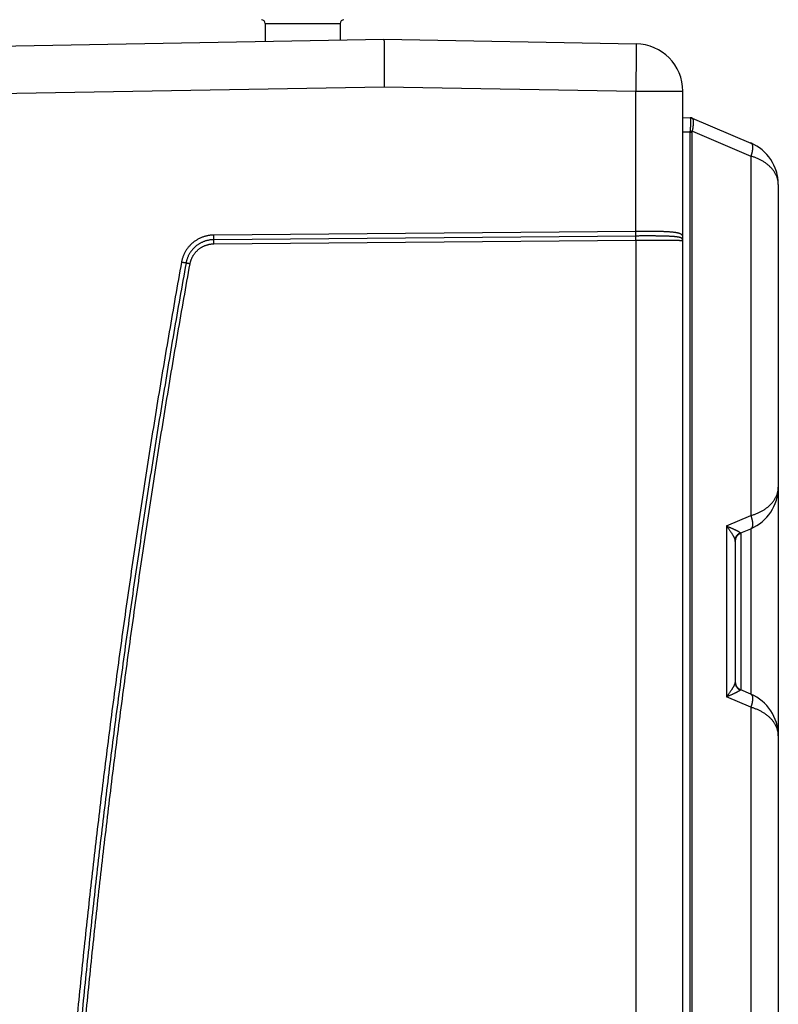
# Model space of a CAD drawing. Header units: inches. Extents: x 0 to 34, y 0 to 22.
# Tile 124 of 126: x 25.7 to 27.3, y 16.9 to 19. Entities that reach past the tile are written whole.
import ezdxf

# ---------------------------------------------------------------- set-up
doc = ezdxf.new("R2010")
doc.units = ezdxf.units.IN
doc.header["$LTSCALE"] = 1.87
doc.header["$MEASUREMENT"] = 0
doc.layers.get('0').update_dxf_attribs({"linetype": 'CONTINUOUS'})

msp = doc.modelspace()

# ---------------------------------------------------------------- linework, layer by layer
at = {"color": 7, "linetype": 'CONTINUOUS'}
for p, q in [((26.2528, 19.0007), (26.2528, 18.9629)), ((26.2528, 19.0007), (26.4103, 19.0007)), ((26.4103, 19.0007), (26.4103, 18.9656)), ((24.843, 18.9383), (26.5025, 18.9673)), ((26.5025, 18.9673), (27.0333, 18.958)), ((24.8438, 18.8383), (26.5034, 18.8672)), ((26.5034, 18.8672), (27.0324, 18.858)), ((27.0324, 18.5631), (27.0324, 18.858)), ((27.0324, 18.858), (27.1315, 18.858)), ((27.1315, 9.8267), (27.1315, 18.858)), ((27.1473, 18.8022), (27.1315, 18.8016)), ((27.149, 18.8021), (27.1483, 18.8022)), ((27.1495, 18.802), (27.149, 18.8021)), ((27.1497, 18.802), (27.1495, 18.802)), ((27.1501, 18.8019), (27.1497, 18.802)), ((27.1504, 18.8018), (27.1501, 18.8019)), ((27.1508, 18.8017), (27.1504, 18.8018)), ((27.151, 18.8016), (27.1508, 18.8017)), ((27.1516, 18.8014), (27.151, 18.8016)), ((27.1516, 18.8014), (27.2747, 18.7491)), ((27.1473, 18.7722), (27.1315, 18.7716)), ((27.1473, 10.9698), (27.1473, 18.7722)), ((27.1516, 10.9698), (27.1516, 18.7722)), ((27.1517, 18.7737), (27.2747, 18.7215)), ((27.3292, 18.6867), (27.3284, 18.6893)), ((27.3293, 18.6864), (27.3292, 18.6867)), ((27.3302, 18.6827), (27.3293, 18.6864)), ((27.3302, 18.6825), (27.3302, 18.6827)), ((27.331, 18.6785), (27.3302, 18.6825)), ((27.3313, 18.6767), (27.331, 18.6785)), ((27.3325, 18.6617), (27.3325, 9.4828)), ((27.0324, 18.5631), (26.1443, 18.5553)), ((27.0324, 18.5533), (26.1444, 18.5456)), ((26.1444, 18.5368), (27.0324, 18.5445)), ((27.0324, 18.5445), (27.0324, 11.364)), ((27.3313, 18.0097), (27.3316, 18.0116)), ((27.3316, 18.0116), (27.3321, 18.0157)), ((27.3321, 18.0157), (27.3324, 18.0199)), ((27.2233, 17.9431), (27.2747, 17.9649)), ((27.2233, 17.9431), (27.2233, 17.5834)), ((27.2536, 17.9284), (27.2747, 17.9373)), ((27.2537, 17.9284), (27.2537, 17.5981)), ((27.2747, 17.9373), (27.2747, 17.5892)), ((27.2415, 17.9117), (27.2415, 17.6148)), ((27.2415, 17.9106), (27.2416, 17.9108)), ((27.2415, 17.9105), (27.2415, 17.9106)), ((27.2415, 17.9104), (27.2415, 17.9105)), ((27.2415, 17.9103), (27.2415, 17.9104)), ((27.2416, 17.9108), (27.2416, 17.9109)), ((27.2747, 17.5892), (27.2537, 17.5981)), ((27.2747, 17.5616), (27.2233, 17.5834)), ((27.3292, 17.5268), (27.3284, 17.5293)), ((27.3293, 17.5264), (27.3292, 17.5268)), ((27.3302, 17.5228), (27.3293, 17.5264)), ((27.3302, 17.5226), (27.3302, 17.5228)), ((27.331, 17.5186), (27.3302, 17.5226)), ((27.3313, 17.5168), (27.331, 17.5186))]:
    msp.add_line(p, q, dxfattribs=at)
for points in [[(27.1483, 18.8022), (27.1477, 18.8022), (27.1474, 18.8022)], [(27.3324, 18.6666), (27.3321, 18.6708), (27.3316, 18.6749), (27.3309, 18.679), (27.3301, 18.683), (27.3291, 18.6869), (27.328, 18.6908), (27.3272, 18.6932)], [(27.3325, 18.6617), (27.3324, 18.666), (27.3324, 18.6666)], [(27.3284, 17.9972), (27.3292, 18), (27.3302, 18.0039), (27.331, 18.008), (27.3317, 18.0121), (27.3321, 18.0162), (27.3324, 18.0205), (27.3325, 18.0248)], [(27.2448, 17.921), (27.2449, 17.9211), (27.245, 17.9213), (27.2451, 17.9215), (27.2453, 17.9216), (27.2454, 17.9218), (27.2455, 17.922), (27.2457, 17.9222), (27.2458, 17.9223), (27.2459, 17.9225), (27.2461, 17.9227), (27.2462, 17.9229), (27.2464, 17.923), (27.2465, 17.9232), (27.2467, 17.9234), (27.2468, 17.9236), (27.247, 17.9237), (27.2472, 17.9239), (27.2473, 17.9241), (27.2475, 17.9243), (27.2477, 17.9244), (27.2479, 17.9246), (27.248, 17.9248), (27.2482, 17.9249), (27.2484, 17.9251), (27.2486, 17.9253), (27.2488, 17.9254), (27.249, 17.9256), (27.2492, 17.9258), (27.2494, 17.9259), (27.2496, 17.9261), (27.2498, 17.9262), (27.2501, 17.9264), (27.2503, 17.9265), (27.2505, 17.9267), (27.2507, 17.9268), (27.251, 17.927), (27.2512, 17.9271), (27.2514, 17.9273), (27.2517, 17.9274), (27.252, 17.9276), (27.2522, 17.9277), (27.2525, 17.9278), (27.2528, 17.928), (27.253, 17.9281), (27.2533, 17.9282), (27.2536, 17.9284)], [(27.2416, 17.9115), (27.2416, 17.9116), (27.2416, 17.9117), (27.2416, 17.9118), (27.2416, 17.9119), (27.2416, 17.912), (27.2416, 17.9121), (27.2417, 17.9122), (27.2417, 17.9123), (27.2417, 17.9124), (27.2417, 17.9125), (27.2417, 17.9126), (27.2417, 17.9127), (27.2417, 17.9128), (27.2418, 17.9129), (27.2418, 17.913), (27.2418, 17.9132), (27.2418, 17.9133), (27.2418, 17.9134), (27.2418, 17.9135), (27.2419, 17.9136), (27.2419, 17.9137), (27.2419, 17.9139), (27.2419, 17.914), (27.242, 17.9141), (27.242, 17.9142), (27.242, 17.9144), (27.242, 17.9145), (27.2421, 17.9146), (27.2421, 17.9147), (27.2421, 17.9149), (27.2422, 17.915), (27.2422, 17.9151), (27.2422, 17.9152), (27.2423, 17.9154), (27.2423, 17.9155), (27.2423, 17.9156), (27.2424, 17.9158), (27.2424, 17.9159), (27.2425, 17.916), (27.2425, 17.9161), (27.2425, 17.9163), (27.2426, 17.9164), (27.2426, 17.9165), (27.2427, 17.9167), (27.2427, 17.9168), (27.2428, 17.9169), (27.2428, 17.9171), (27.2429, 17.9172), (27.2429, 17.9173), (27.243, 17.9175), (27.243, 17.9176), (27.2431, 17.9177), (27.2431, 17.9179), (27.2432, 17.918), (27.2433, 17.9181), (27.2433, 17.9183), (27.2434, 17.9184), (27.2435, 17.9186), (27.2435, 17.9187), (27.2436, 17.9188), (27.2437, 17.919), (27.2437, 17.9191), (27.2438, 17.9192), (27.2439, 17.9194), (27.2439, 17.9195), (27.244, 17.9197), (27.2441, 17.9198), (27.2442, 17.9199), (27.2443, 17.9201), (27.2443, 17.9202), (27.2444, 17.9204), (27.2445, 17.9205), (27.2446, 17.9207), (27.2447, 17.9208), (27.2448, 17.921)], [(27.2416, 17.9109), (27.2416, 17.9111), (27.2416, 17.9112), (27.2416, 17.9113), (27.2416, 17.9114), (27.2416, 17.9115)], [(27.3324, 17.5066), (27.3321, 17.5108), (27.3316, 17.5149), (27.3309, 17.519), (27.3301, 17.523), (27.3291, 17.527), (27.328, 17.5308), (27.3272, 17.5332)], [(27.3325, 17.5018), (27.3324, 17.506), (27.3324, 17.5066)]]:
    msp.add_lwpolyline(points, dxfattribs=at)
for centre, radius, start, end in [((26.2449, 19.0007), 0.00787, 0, 90), ((26.4182, 19.0007), 0.00787, 90, 180), ((27.0315, 18.858), 0.1, 0, 89), ((27.1477, 18.7922), 0.01, 67, 92), ((27.2375, 18.6617), 0.095, 0, 67.0048), ((27.2375, 18.0248), 0.095, 292.9761, 360), ((27.2615, 17.91), 0.02, 113, 179.6496), ((27.2615, 17.6165), 0.02, 180, 247), ((27.2375, 17.5017), 0.095, 0, 67.0048)]:
    msp.add_arc(centre, radius, start, end, dxfattribs=at)
for points, knots in [([(26.5025, 18.9673), (26.5026, 18.9672), (26.5026, 18.9671), (26.5026, 18.9669), (26.5026, 18.9665), (26.5027, 18.966), (26.5027, 18.9653), (26.5027, 18.9644), (26.5028, 18.9635), (26.5028, 18.9623), (26.5028, 18.961), (26.5029, 18.9596), (26.5029, 18.958), (26.5029, 18.9563), (26.503, 18.9545), (26.503, 18.9525), (26.503, 18.9504), (26.5031, 18.9481), (26.5031, 18.9457), (26.5031, 18.9433), (26.5031, 18.9406), (26.5032, 18.9379), (26.5032, 18.9351), (26.5032, 18.9322), (26.5032, 18.9291), (26.5032, 18.926), (26.5033, 18.9228), (26.5033, 18.9195), (26.5033, 18.9161), (26.5033, 18.9126), (26.5033, 18.9091), (26.5033, 18.9055), (26.5034, 18.9018), (26.5034, 18.8981), (26.5034, 18.8944), (26.5034, 18.8906), (26.5034, 18.8867), (26.5034, 18.8829), (26.5034, 18.879), (26.5034, 18.8751), (26.5034, 18.8712), (26.5034, 18.8685), (26.5034, 18.8672)], [0, 0, 0, 0, 0.00084, 0.003169, 0.007025, 0.012411, 0.019318, 0.027735, 0.037648, 0.049048, 0.061912, 0.076223, 0.091959, 0.109093, 0.127605, 0.147457, 0.16863, 0.191079, 0.214781, 0.23969, 0.265775, 0.292991, 0.321298, 0.350654, 0.381008, 0.412323, 0.444533, 0.477604, 0.511478, 0.546101, 0.581424, 0.617393, 0.653951, 0.691044, 0.728613, 0.7666, 0.804948, 0.843596, 0.882485, 0.921556, 0.960748, 1, 1, 1, 1]), ([(27.0333, 18.958), (27.0333, 18.958), (27.0333, 18.9578), (27.0334, 18.9576), (27.0334, 18.9572), (27.0334, 18.9567), (27.0334, 18.956), (27.0334, 18.9552), (27.0335, 18.9542), (27.0335, 18.953), (27.0335, 18.9518), (27.0335, 18.9503), (27.0335, 18.9488), (27.0335, 18.947), (27.0335, 18.9452), (27.0335, 18.9432), (27.0335, 18.9411), (27.0335, 18.9388), (27.0334, 18.9365), (27.0334, 18.934), (27.0334, 18.9314), (27.0334, 18.9287), (27.0334, 18.9258), (27.0333, 18.9229), (27.0333, 18.9199), (27.0333, 18.9167), (27.0332, 18.9135), (27.0332, 18.9102), (27.0332, 18.9068), (27.0331, 18.9034), (27.0331, 18.8998), (27.033, 18.8962), (27.033, 18.8926), (27.0329, 18.8889), (27.0329, 18.8851), (27.0328, 18.8813), (27.0327, 18.8775), (27.0327, 18.8736), (27.0326, 18.8697), (27.0325, 18.8658), (27.0325, 18.8619), (27.0324, 18.8593), (27.0324, 18.858)], [0, 0, 0, 0, 0.000843, 0.003178, 0.007039, 0.012427, 0.019336, 0.027756, 0.037673, 0.049072, 0.061938, 0.07625, 0.091985, 0.10912, 0.127629, 0.147482, 0.16865, 0.191099, 0.214796, 0.239703, 0.265782, 0.292993, 0.321295, 0.350643, 0.380992, 0.412295, 0.444505, 0.477572, 0.511444, 0.546069, 0.581394, 0.617365, 0.653926, 0.691021, 0.728592, 0.766582, 0.804932, 0.843583, 0.882476, 0.921549, 0.960744, 1, 1, 1, 1]), ([(27.1474, 18.8021), (27.1474, 18.8021), (27.1474, 18.8021), (27.1473, 18.8021), (27.1473, 18.8022), (27.1473, 18.8022)], [0, 0, 0, 0, 0.595687, 0.927609, 1, 1, 1, 1]), ([(27.1474, 18.8021), (27.1476, 18.8021), (27.148, 18.8021), (27.1487, 18.8021), (27.1493, 18.802), (27.1499, 18.8019), (27.1505, 18.8018), (27.1511, 18.8016), (27.1515, 18.8014), (27.1517, 18.8013)], [0, 0, 0, 0, 0.143079, 0.286057, 0.42895, 0.571774, 0.714544, 0.85728, 1, 1, 1, 1]), ([(27.1474, 18.7745), (27.1475, 18.775), (27.1476, 18.7761), (27.1477, 18.7776), (27.1479, 18.7792), (27.148, 18.7807), (27.1481, 18.7822), (27.1482, 18.7837), (27.1483, 18.7851), (27.1483, 18.7865), (27.1484, 18.7879), (27.1485, 18.7892), (27.1485, 18.7905), (27.1485, 18.7917), (27.1485, 18.7929), (27.1485, 18.794), (27.1485, 18.795), (27.1485, 18.796), (27.1485, 18.7969), (27.1484, 18.7978), (27.1483, 18.7986), (27.1483, 18.7993), (27.1482, 18.7999), (27.1481, 18.8005), (27.148, 18.8009), (27.1479, 18.8014), (27.1477, 18.8017), (27.1476, 18.8019), (27.1475, 18.802), (27.1474, 18.8021)], [0, 0, 0, 0, 0.057127, 0.113737, 0.16968, 0.224809, 0.278979, 0.332048, 0.383887, 0.434369, 0.48337, 0.530771, 0.576456, 0.62031, 0.662222, 0.702087, 0.739806, 0.775285, 0.808435, 0.839174, 0.867429, 0.893133, 0.916233, 0.936686, 0.954472, 0.969593, 0.9821, 0.992129, 1, 1, 1, 1]), ([(27.1517, 18.7737), (27.1518, 18.7742), (27.152, 18.7753), (27.1524, 18.7768), (27.1527, 18.7783), (27.1529, 18.7798), (27.1532, 18.7813), (27.1534, 18.7828), (27.1536, 18.7842), (27.1537, 18.7856), (27.1539, 18.7869), (27.154, 18.7882), (27.1541, 18.7895), (27.1541, 18.7907), (27.1542, 18.7919), (27.1542, 18.793), (27.1541, 18.794), (27.1541, 18.795), (27.154, 18.7959), (27.1539, 18.7968), (27.1538, 18.7976), (27.1536, 18.7983), (27.1534, 18.799), (27.1532, 18.7996), (27.1529, 18.8001), (27.1527, 18.8005), (27.1524, 18.8009), (27.1521, 18.8011), (27.1518, 18.8013), (27.1517, 18.8013)], [0, 0, 0, 0, 0.055647, 0.11074, 0.16514, 0.218713, 0.271323, 0.322845, 0.373159, 0.422152, 0.469715, 0.515743, 0.560137, 0.602797, 0.643631, 0.682553, 0.719487, 0.754362, 0.78712, 0.817713, 0.846108, 0.872289, 0.896267, 0.91808, 0.937811, 0.955597, 0.971655, 0.986308, 1, 1, 1, 1]), ([(27.1473, 18.7722), (27.1473, 18.7724), (27.1473, 18.7729), (27.1474, 18.7737), (27.1474, 18.7742), (27.1474, 18.7745)], [0, 0, 0, 0, 0.32975, 0.663136, 1, 1, 1, 1]), ([(27.1474, 18.7745), (27.1476, 18.7744), (27.148, 18.7744), (27.1487, 18.7743), (27.1493, 18.7742), (27.1499, 18.7741), (27.1505, 18.7739), (27.1511, 18.7738), (27.1515, 18.7738), (27.1517, 18.7737)], [0, 0, 0, 0, 0.146192, 0.292242, 0.437562, 0.581572, 0.723693, 0.863355, 1, 1, 1, 1]), ([(27.1473, 18.7722), (27.1475, 18.7722), (27.1479, 18.7722), (27.1486, 18.7722), (27.1492, 18.7722), (27.1498, 18.7722), (27.1504, 18.7722), (27.151, 18.7722), (27.1514, 18.7722), (27.1516, 18.7722)], [0, 0, 0, 0, 0.146442, 0.292625, 0.437984, 0.581955, 0.72398, 0.863508, 1, 1, 1, 1]), ([(27.1516, 18.7722), (27.1516, 18.7724), (27.1516, 18.7727), (27.1516, 18.7732), (27.1517, 18.7735), (27.1517, 18.7737)], [0, 0, 0, 0, 0.330531, 0.663701, 1, 1, 1, 1]), ([(27.2747, 18.7491), (27.2748, 18.7491), (27.2752, 18.7489), (27.2757, 18.7485), (27.2761, 18.7481), (27.2765, 18.7476), (27.2769, 18.7471), (27.2772, 18.7464), (27.2775, 18.7457), (27.2778, 18.745), (27.278, 18.7441), (27.2781, 18.7433), (27.2782, 18.7423), (27.2783, 18.7413), (27.2784, 18.7402), (27.2784, 18.7391), (27.2783, 18.7379), (27.2782, 18.7367), (27.2781, 18.7355), (27.2779, 18.7342), (27.2777, 18.7329), (27.2775, 18.7315), (27.2772, 18.7301), (27.2768, 18.7287), (27.2765, 18.7273), (27.2761, 18.7259), (27.2756, 18.7244), (27.2751, 18.723), (27.2748, 18.722), (27.2747, 18.7215)], [0, 0, 0, 0, 0.019576, 0.039565, 0.060229, 0.08186, 0.104702, 0.128951, 0.154756, 0.182224, 0.211427, 0.242406, 0.275177, 0.309735, 0.346056, 0.384102, 0.423822, 0.465146, 0.507996, 0.552291, 0.597962, 0.644938, 0.693139, 0.742443, 0.792696, 0.843733, 0.895388, 0.947493, 1, 1, 1, 1]), ([(27.3323, 18.6666), (27.3322, 18.6668), (27.3321, 18.668), (27.3318, 18.6702), (27.3311, 18.673), (27.3303, 18.6757), (27.3294, 18.6785), (27.3282, 18.6811), (27.3269, 18.6838), (27.3255, 18.6863), (27.3239, 18.6888), (27.3221, 18.6913), (27.3203, 18.6937), (27.3183, 18.696), (27.3161, 18.6982), (27.3139, 18.7004), (27.3115, 18.7025), (27.3091, 18.7045), (27.3066, 18.7064), (27.304, 18.7082), (27.3013, 18.7099), (27.2985, 18.7115), (27.2957, 18.7131), (27.2929, 18.7145), (27.2899, 18.7159), (27.287, 18.7172), (27.2839, 18.7184), (27.2809, 18.7195), (27.2778, 18.7206), (27.2757, 18.7212), (27.2746, 18.7215)], [0, 0, 0, 0, 0.009549, 0.043391, 0.077299, 0.11133, 0.145535, 0.179959, 0.214635, 0.249608, 0.284909, 0.320564, 0.356584, 0.392947, 0.429619, 0.466558, 0.503721, 0.541069, 0.57855, 0.616125, 0.65381, 0.691637, 0.72964, 0.767837, 0.806208, 0.844735, 0.883399, 0.922159, 0.960964, 1, 1, 1, 1]), ([(27.2747, 18.7215), (27.2747, 18.6375), (27.2747, 18.4693), (27.2747, 18.2171), (27.2747, 18.049), (27.2747, 17.9649)], [0, 0, 0, 0, 0.333335, 0.666673, 1, 1, 1, 1]), ([(27.3325, 18.6617), (27.3325, 18.6626), (27.3325, 18.6643), (27.3323, 18.6659), (27.3323, 18.6666)], [0, 0, 0, 0, 0.580812, 1, 1, 1, 1]), ([(26.1443, 18.5553), (26.1434, 18.5553), (26.1414, 18.5552), (26.1385, 18.555), (26.1356, 18.5547), (26.1328, 18.5543), (26.1299, 18.5537), (26.1271, 18.553), (26.1242, 18.5522), (26.1215, 18.5513), (26.1188, 18.5502), (26.1161, 18.5491), (26.1134, 18.5478), (26.1109, 18.5464), (26.1084, 18.5449), (26.1059, 18.5433), (26.1035, 18.5417), (26.1012, 18.5399), (26.099, 18.538), (26.0968, 18.536), (26.0948, 18.5339), (26.0928, 18.5318), (26.0909, 18.5296), (26.0891, 18.5273), (26.0874, 18.5249), (26.0859, 18.5224), (26.0844, 18.5199), (26.083, 18.5174), (26.0817, 18.5147), (26.0806, 18.5121), (26.0795, 18.5093), (26.0786, 18.5066), (26.0778, 18.5038), (26.0771, 18.5009), (26.0767, 18.499), (26.0765, 18.4981)], [0, 0, 0, 0, 0.030209, 0.060463, 0.090754, 0.121069, 0.151399, 0.181732, 0.212057, 0.24237, 0.272675, 0.302975, 0.333274, 0.36358, 0.3939, 0.424236, 0.45458, 0.48492, 0.515241, 0.545542, 0.57584, 0.606148, 0.63646, 0.66677, 0.69707, 0.727358, 0.757644, 0.787941, 0.818262, 0.848608, 0.87896, 0.909296, 0.939596, 0.969837, 1, 1, 1, 1]), ([(26.1444, 18.5456), (26.1444, 18.5456), (26.1444, 18.5458), (26.1444, 18.546), (26.1444, 18.5462), (26.1444, 18.5465), (26.1444, 18.5469), (26.1444, 18.5472), (26.1444, 18.5477), (26.1444, 18.5481), (26.1444, 18.5486), (26.1444, 18.5491), (26.1444, 18.5496), (26.1444, 18.5502), (26.1444, 18.5508), (26.1444, 18.5514), (26.1444, 18.552), (26.1444, 18.5527), (26.1444, 18.5533), (26.1444, 18.554), (26.1443, 18.5546), (26.1443, 18.5551), (26.1443, 18.5553)], [0, 0, 0, 0, 0.017628, 0.039704, 0.066128, 0.096782, 0.131527, 0.170205, 0.212641, 0.258644, 0.308005, 0.3605, 0.415892, 0.47393, 0.534351, 0.596882, 0.661239, 0.727131, 0.794259, 0.862319, 0.931003, 1, 1, 1, 1]), ([(27.1315, 18.5506), (27.1315, 18.5508), (27.1315, 18.5514), (27.1314, 18.5522), (27.1313, 18.5531), (27.131, 18.5539), (27.1306, 18.5547), (27.13, 18.5555), (27.1293, 18.5562), (27.1285, 18.5568), (27.1275, 18.5574), (27.1264, 18.558), (27.1251, 18.5585), (27.1237, 18.5589), (27.1222, 18.5594), (27.1205, 18.5598), (27.1186, 18.5601), (27.1167, 18.5605), (27.1146, 18.5608), (27.1124, 18.561), (27.1101, 18.5613), (27.1076, 18.5615), (27.105, 18.5618), (27.1024, 18.5619), (27.0996, 18.5621), (27.0967, 18.5623), (27.0937, 18.5624), (27.0906, 18.5625), (27.0874, 18.5627), (27.0841, 18.5627), (27.0808, 18.5628), (27.0774, 18.5629), (27.0739, 18.563), (27.0703, 18.563), (27.0667, 18.5631), (27.063, 18.5631), (27.0593, 18.5631), (27.0556, 18.5631), (27.0518, 18.5631), (27.0479, 18.5631), (27.0441, 18.5631), (27.0402, 18.5631), (27.0363, 18.5631), (27.0337, 18.5631), (27.0324, 18.5631)], [0, 0, 0, 0, 0.007715, 0.015763, 0.024061, 0.0325, 0.04109, 0.049996, 0.05941, 0.06954, 0.080547, 0.092557, 0.105658, 0.119909, 0.135343, 0.151977, 0.169818, 0.188863, 0.2091, 0.230511, 0.253074, 0.276762, 0.301548, 0.327396, 0.354273, 0.382141, 0.41096, 0.440686, 0.471278, 0.502688, 0.53487, 0.567776, 0.601355, 0.635557, 0.670331, 0.705622, 0.741378, 0.777542, 0.814061, 0.850878, 0.887937, 0.925182, 0.962556, 1, 1, 1, 1]), ([(27.0324, 18.5533), (27.0324, 18.5534), (27.0324, 18.5535), (27.0324, 18.5537), (27.0324, 18.554), (27.0324, 18.5543), (27.0324, 18.5546), (27.0324, 18.555), (27.0324, 18.5554), (27.0324, 18.5558), (27.0324, 18.5563), (27.0324, 18.5568), (27.0324, 18.5574), (27.0324, 18.5579), (27.0324, 18.5585), (27.0324, 18.5591), (27.0324, 18.5598), (27.0324, 18.5604), (27.0324, 18.5611), (27.0324, 18.5617), (27.0324, 18.5624), (27.0324, 18.5628), (27.0324, 18.5631)], [0, 0, 0, 0, 0.017633, 0.039714, 0.066141, 0.096797, 0.131543, 0.170222, 0.212659, 0.258662, 0.308023, 0.360518, 0.415909, 0.473947, 0.534366, 0.596896, 0.661251, 0.72714, 0.794266, 0.862324, 0.931006, 1, 1, 1, 1]), ([(27.1308, 18.5471), (27.1307, 18.5473), (27.1305, 18.5476), (27.13, 18.5482), (27.1293, 18.5487), (27.1285, 18.5492), (27.1276, 18.5496), (27.1265, 18.55), (27.1252, 18.5503), (27.1239, 18.5507), (27.1223, 18.5509), (27.1206, 18.5512), (27.1188, 18.5515), (27.1169, 18.5517), (27.1148, 18.5519), (27.1126, 18.5521), (27.1103, 18.5523), (27.1078, 18.5524), (27.1052, 18.5526), (27.1026, 18.5527), (27.0998, 18.5528), (27.0969, 18.5529), (27.0939, 18.553), (27.0908, 18.5531), (27.0876, 18.5532), (27.0843, 18.5532), (27.0809, 18.5533), (27.0775, 18.5533), (27.074, 18.5534), (27.0704, 18.5534), (27.0668, 18.5534), (27.0631, 18.5534), (27.0594, 18.5534), (27.0556, 18.5534), (27.0518, 18.5534), (27.048, 18.5534), (27.0441, 18.5534), (27.0402, 18.5534), (27.0363, 18.5533), (27.0337, 18.5533), (27.0324, 18.5533)], [0, 0, 0, 0, 0.006481, 0.013714, 0.021881, 0.031079, 0.041455, 0.053093, 0.066051, 0.080357, 0.096015, 0.113019, 0.131364, 0.151034, 0.172003, 0.194239, 0.217715, 0.242405, 0.268268, 0.295262, 0.323348, 0.352486, 0.382633, 0.413749, 0.445788, 0.478697, 0.51242, 0.5469, 0.582085, 0.617923, 0.654361, 0.691345, 0.728819, 0.766728, 0.805013, 0.843616, 0.882476, 0.921534, 0.960729, 1, 1, 1, 1]), ([(27.0324, 18.5445), (27.0324, 18.5448), (27.0324, 18.5452), (27.0324, 18.5458), (27.0324, 18.5464), (27.0324, 18.5471), (27.0324, 18.5477), (27.0324, 18.5482), (27.0324, 18.5488), (27.0324, 18.5494), (27.0324, 18.5499), (27.0324, 18.5504), (27.0324, 18.5509), (27.0324, 18.5513), (27.0324, 18.5517), (27.0324, 18.5521), (27.0324, 18.5524), (27.0324, 18.5527), (27.0324, 18.5529), (27.0324, 18.5531), (27.0324, 18.5533), (27.0324, 18.5533)], [0, 0, 0, 0, 0.072622, 0.144879, 0.216409, 0.286853, 0.355856, 0.423073, 0.488167, 0.550811, 0.61069, 0.667504, 0.720968, 0.770813, 0.81679, 0.858668, 0.896237, 0.929309, 0.957717, 0.98132, 1, 1, 1, 1]), ([(27.1308, 18.5471), (27.1309, 18.5472), (27.131, 18.5476), (27.1312, 18.5482), (27.1314, 18.5488), (27.1315, 18.5494), (27.1315, 18.55), (27.1315, 18.5504), (27.1315, 18.5506)], [0, 0, 0, 0, 0.168145, 0.335617, 0.502535, 0.669028, 0.835235, 1, 1, 1, 1]), ([(27.1315, 18.5436), (27.1315, 18.5438), (27.1315, 18.5441), (27.1315, 18.5445), (27.1314, 18.545), (27.1313, 18.5454), (27.1312, 18.5458), (27.1311, 18.5462), (27.1309, 18.5467), (27.1308, 18.5469), (27.1308, 18.5471)], [0, 0, 0, 0, 0.130316, 0.25903, 0.384333, 0.507371, 0.629295, 0.751259, 0.87443, 1, 1, 1, 1]), ([(26.1444, 18.5456), (26.1435, 18.5456), (26.1417, 18.5455), (26.139, 18.5453), (26.1364, 18.545), (26.1338, 18.5445), (26.1311, 18.544), (26.1286, 18.5433), (26.126, 18.5425), (26.1235, 18.5416), (26.121, 18.5406), (26.1186, 18.5395), (26.1162, 18.5383), (26.1139, 18.5369), (26.1117, 18.5355), (26.1095, 18.534), (26.1074, 18.5324), (26.1053, 18.5306), (26.1034, 18.5288), (26.1015, 18.5269), (26.0997, 18.5249), (26.098, 18.5229), (26.0964, 18.5207), (26.0949, 18.5185), (26.0934, 18.5163), (26.0921, 18.5139), (26.0909, 18.5116), (26.0898, 18.5091), (26.0889, 18.5066), (26.088, 18.5041), (26.0872, 18.5016), (26.0866, 18.499), (26.0862, 18.4972), (26.0861, 18.4964)], [0, 0, 0, 0, 0.032246, 0.064478, 0.096701, 0.128918, 0.161134, 0.193353, 0.225578, 0.257809, 0.290048, 0.322294, 0.354547, 0.386807, 0.419072, 0.451342, 0.483616, 0.515894, 0.548174, 0.580456, 0.612738, 0.64502, 0.677303, 0.709585, 0.741867, 0.774147, 0.806426, 0.838702, 0.870974, 0.90324, 0.935501, 0.967754, 1, 1, 1, 1]), ([(26.0946, 18.4948), (26.0948, 18.4956), (26.0951, 18.4971), (26.0957, 18.4994), (26.0963, 18.5016), (26.0971, 18.5039), (26.098, 18.506), (26.099, 18.5082), (26.1001, 18.5103), (26.1012, 18.5123), (26.1025, 18.5143), (26.1039, 18.5162), (26.1053, 18.5181), (26.1069, 18.5199), (26.1085, 18.5216), (26.1102, 18.5232), (26.1119, 18.5248), (26.1138, 18.5263), (26.1157, 18.5277), (26.1176, 18.529), (26.1197, 18.5302), (26.1217, 18.5313), (26.1239, 18.5323), (26.126, 18.5332), (26.1282, 18.534), (26.1305, 18.5348), (26.1328, 18.5354), (26.1351, 18.5359), (26.1374, 18.5363), (26.1397, 18.5366), (26.142, 18.5367), (26.1436, 18.5368), (26.1444, 18.5368)], [0, 0, 0, 0, 0.033168, 0.06641, 0.099709, 0.133048, 0.166409, 0.199774, 0.233125, 0.266457, 0.299783, 0.333118, 0.366476, 0.399862, 0.433261, 0.466663, 0.500062, 0.533454, 0.566844, 0.600237, 0.633636, 0.667042, 0.700436, 0.733805, 0.767171, 0.800558, 0.833948, 0.867313, 0.900628, 0.933864, 0.966997, 1, 1, 1, 1]), ([(26.1444, 18.5368), (26.1444, 18.537), (26.1444, 18.5374), (26.1444, 18.5381), (26.1444, 18.5387), (26.1444, 18.5393), (26.1444, 18.5399), (26.1444, 18.5405), (26.1443, 18.5411), (26.1443, 18.5416), (26.1443, 18.5421), (26.1443, 18.5426), (26.1443, 18.5431), (26.1443, 18.5435), (26.1443, 18.5439), (26.1443, 18.5443), (26.1443, 18.5446), (26.1444, 18.5449), (26.1444, 18.5452), (26.1444, 18.5454), (26.1444, 18.5455), (26.1444, 18.5456)], [0, 0, 0, 0, 0.072622, 0.14488, 0.21641, 0.286853, 0.355857, 0.423074, 0.488168, 0.550811, 0.61069, 0.667504, 0.720968, 0.770814, 0.816791, 0.858669, 0.896237, 0.929309, 0.957717, 0.98132, 1, 1, 1, 1]), ([(27.0324, 18.5445), (27.0337, 18.5446), (27.0363, 18.5446), (27.0402, 18.5446), (27.0441, 18.5446), (27.048, 18.5447), (27.0518, 18.5447), (27.0556, 18.5447), (27.0594, 18.5447), (27.0631, 18.5447), (27.0668, 18.5448), (27.0704, 18.5448), (27.074, 18.5448), (27.0775, 18.5448), (27.0809, 18.5448), (27.0843, 18.5448), (27.0875, 18.5448), (27.0907, 18.5447), (27.0938, 18.5447), (27.0968, 18.5447), (27.0997, 18.5447), (27.1025, 18.5447), (27.1052, 18.5446), (27.1078, 18.5446), (27.1103, 18.5446), (27.1126, 18.5445), (27.1148, 18.5445), (27.1169, 18.5445), (27.1189, 18.5444), (27.1207, 18.5444), (27.1224, 18.5443), (27.124, 18.5443), (27.1254, 18.5442), (27.1266, 18.5441), (27.1278, 18.5441), (27.1288, 18.544), (27.1296, 18.544), (27.1303, 18.5439), (27.1308, 18.5438), (27.1312, 18.5438), (27.1314, 18.5437), (27.1315, 18.5437)], [0, 0, 0, 0, 0.039408, 0.078741, 0.11794, 0.156946, 0.195698, 0.234138, 0.272206, 0.309846, 0.347, 0.38361, 0.419621, 0.454976, 0.489619, 0.523495, 0.556551, 0.588737, 0.620007, 0.650317, 0.679622, 0.70788, 0.735052, 0.761098, 0.785979, 0.809656, 0.83209, 0.853244, 0.873086, 0.891586, 0.908713, 0.924443, 0.93875, 0.95161, 0.963005, 0.972921, 0.981349, 0.988276, 0.99369, 0.997589, 1, 1, 1, 1]), ([(26.0765, 18.4981), (26.0678, 18.4494), (26.0507, 18.3519), (26.0261, 18.2055), (26.0026, 18.059), (25.9802, 17.9122), (25.9589, 17.7654), (25.9386, 17.6183), (25.9195, 17.4711), (25.9014, 17.3238), (25.8844, 17.1763), (25.8685, 17.0287), (25.8537, 16.881), (25.84, 16.7332), (25.8274, 16.5853), (25.8159, 16.4373), (25.8055, 16.2892), (25.7962, 16.1411), (25.7879, 15.9929), (25.7808, 15.8446), (25.7748, 15.6963), (25.7698, 15.5479), (25.766, 15.3995), (25.7633, 15.2511), (25.7616, 15.1027), (25.7611, 14.9543), (25.7616, 14.8058), (25.7633, 14.6574), (25.766, 14.509), (25.7698, 14.3606), (25.7748, 14.2122), (25.7808, 14.0639), (25.7879, 13.9156), (25.7962, 13.7674), (25.8055, 13.6193), (25.8159, 13.4712), (25.8274, 13.3232), (25.84, 13.1753), (25.8537, 13.0275), (25.8685, 12.8798), (25.8844, 12.7322), (25.9014, 12.5847), (25.9195, 12.4374), (25.9386, 12.2902), (25.9589, 12.1431), (25.9802, 11.9963), (26.0026, 11.8495), (26.0261, 11.703), (26.0507, 11.5566), (26.0678, 11.4591), (26.0765, 11.4104)], [0, 0, 0, 0, 0.020831, 0.041663, 0.062495, 0.083328, 0.104161, 0.124995, 0.145828, 0.166661, 0.187494, 0.208327, 0.229161, 0.249995, 0.270828, 0.291662, 0.312495, 0.333329, 0.354162, 0.374996, 0.39583, 0.416664, 0.437498, 0.458332, 0.479166, 0.5, 0.520835, 0.541669, 0.562503, 0.583337, 0.604171, 0.625005, 0.645838, 0.666672, 0.687505, 0.708339, 0.729172, 0.750006, 0.77084, 0.791673, 0.812506, 0.833339, 0.854172, 0.875006, 0.895839, 0.916672, 0.937505, 0.958338, 0.979169, 1, 1, 1, 1]), ([(26.0861, 18.4964), (26.0773, 18.4477), (26.0602, 18.3503), (26.0357, 18.2039), (26.0122, 18.0574), (25.9898, 17.9108), (25.9684, 17.7639), (25.9482, 17.617), (25.9291, 17.4698), (25.911, 17.3226), (25.894, 17.1752), (25.8782, 17.0277), (25.8634, 16.8801), (25.8497, 16.7323), (25.8371, 16.5845), (25.8256, 16.4366), (25.8152, 16.2886), (25.8058, 16.1405), (25.7976, 15.9924), (25.7905, 15.8442), (25.7845, 15.6959), (25.7795, 15.5476), (25.7757, 15.3993), (25.7729, 15.251), (25.7713, 15.1026), (25.7707, 14.9543), (25.7713, 14.8059), (25.7729, 14.6575), (25.7757, 14.5092), (25.7795, 14.3609), (25.7845, 14.2126), (25.7905, 14.0643), (25.7976, 13.9161), (25.8058, 13.768), (25.8152, 13.6199), (25.8256, 13.4719), (25.8371, 13.324), (25.8497, 13.1762), (25.8634, 13.0284), (25.8782, 12.8808), (25.894, 12.7333), (25.911, 12.5859), (25.9291, 12.4387), (25.9482, 12.2915), (25.9684, 12.1446), (25.9898, 11.9977), (26.0122, 11.8511), (26.0357, 11.7046), (26.0602, 11.5582), (26.0773, 11.4608), (26.0861, 11.4122)], [0, 0, 0, 0, 0.020833, 0.041667, 0.0625, 0.083334, 0.104167, 0.125, 0.145833, 0.166666, 0.187499, 0.208332, 0.229165, 0.249998, 0.270832, 0.291665, 0.312498, 0.333331, 0.354165, 0.374998, 0.395831, 0.416665, 0.437499, 0.458332, 0.479166, 0.5, 0.520834, 0.541668, 0.562502, 0.583335, 0.604169, 0.625002, 0.645836, 0.666669, 0.687502, 0.708335, 0.729169, 0.750002, 0.770835, 0.791668, 0.812501, 0.833334, 0.854167, 0.875, 0.895833, 0.916666, 0.9375, 0.958333, 0.979167, 1, 1, 1, 1]), ([(26.0946, 11.4137), (26.0859, 11.4624), (26.0688, 11.5597), (26.0443, 11.706), (26.0208, 11.8524), (25.9984, 11.999), (25.9771, 12.1458), (25.9568, 12.2927), (25.9377, 12.4398), (25.9197, 12.587), (25.9027, 12.7343), (25.8868, 12.8817), (25.872, 13.0293), (25.8584, 13.177), (25.8458, 13.3247), (25.8343, 13.4726), (25.8238, 13.6205), (25.8145, 13.7685), (25.8063, 13.9166), (25.7992, 14.0647), (25.7932, 14.2129), (25.7882, 14.3611), (25.7844, 14.5094), (25.7816, 14.6577), (25.78, 14.8059), (25.7795, 14.9543), (25.78, 15.1026), (25.7816, 15.2509), (25.7844, 15.3991), (25.7882, 15.5474), (25.7932, 15.6956), (25.7992, 15.8438), (25.8063, 15.9919), (25.8145, 16.14), (25.8238, 16.288), (25.8343, 16.4359), (25.8458, 16.5838), (25.8584, 16.7315), (25.872, 16.8792), (25.8868, 17.0268), (25.9027, 17.1742), (25.9197, 17.3215), (25.9377, 17.4687), (25.9568, 17.6158), (25.9771, 17.7627), (25.9984, 17.9095), (26.0208, 18.0561), (26.0443, 18.2025), (26.0688, 18.3488), (26.0859, 18.4461), (26.0946, 18.4948)], [0, 0, 0, 0, 0.020834, 0.041668, 0.062501, 0.083335, 0.104169, 0.125002, 0.145835, 0.166667, 0.1875, 0.208333, 0.229166, 0.25, 0.270833, 0.291666, 0.312499, 0.333332, 0.354165, 0.374998, 0.395832, 0.416665, 0.437499, 0.458332, 0.479166, 0.5, 0.520834, 0.541668, 0.562501, 0.583335, 0.604169, 0.625002, 0.645835, 0.666668, 0.687501, 0.708334, 0.729167, 0.750001, 0.770834, 0.791667, 0.8125, 0.833333, 0.854166, 0.874998, 0.895832, 0.916665, 0.937499, 0.958332, 0.979166, 1, 1, 1, 1]), ([(26.0861, 18.4964), (26.086, 18.4964), (26.0859, 18.4964), (26.0857, 18.4964), (26.0854, 18.4965), (26.0851, 18.4965), (26.0848, 18.4966), (26.0844, 18.4966), (26.084, 18.4967), (26.0836, 18.4968), (26.0831, 18.4969), (26.0826, 18.497), (26.0821, 18.4971), (26.0816, 18.4972), (26.081, 18.4973), (26.0804, 18.4974), (26.0798, 18.4975), (26.0791, 18.4976), (26.0785, 18.4977), (26.0778, 18.4978), (26.0772, 18.498), (26.0768, 18.498), (26.0765, 18.4981)], [0, 0, 0, 0, 0.017168, 0.038828, 0.064882, 0.095212, 0.12968, 0.168131, 0.21039, 0.256266, 0.305551, 0.358021, 0.41344, 0.471557, 0.532107, 0.594816, 0.659402, 0.72557, 0.793021, 0.861451, 0.930548, 1, 1, 1, 1]), ([(26.0946, 18.4948), (26.0944, 18.4948), (26.094, 18.4949), (26.0934, 18.495), (26.0928, 18.4951), (26.0922, 18.4952), (26.0916, 18.4954), (26.091, 18.4955), (26.0904, 18.4956), (26.0899, 18.4957), (26.0894, 18.4957), (26.0889, 18.4958), (26.0884, 18.4959), (26.088, 18.496), (26.0876, 18.4961), (26.0873, 18.4961), (26.0869, 18.4962), (26.0867, 18.4962), (26.0864, 18.4963), (26.0862, 18.4963), (26.0861, 18.4963), (26.0861, 18.4964)], [0, 0, 0, 0, 0.0731, 0.145789, 0.217701, 0.288476, 0.357759, 0.425202, 0.490466, 0.553224, 0.613161, 0.669976, 0.723385, 0.773118, 0.818926, 0.86058, 0.89787, 0.93061, 0.958634, 0.981803, 1, 1, 1, 1]), ([(27.2747, 17.9649), (27.2757, 17.9652), (27.2778, 17.9659), (27.2809, 17.9669), (27.284, 17.968), (27.287, 17.9692), (27.2899, 17.9705), (27.2929, 17.9719), (27.2957, 17.9734), (27.2985, 17.9749), (27.3013, 17.9765), (27.304, 17.9783), (27.3066, 17.9801), (27.3091, 17.982), (27.3116, 17.984), (27.3139, 17.9861), (27.3161, 17.9882), (27.3183, 17.9905), (27.3203, 17.9928), (27.3222, 17.9952), (27.3239, 17.9976), (27.3255, 18.0001), (27.3269, 18.0027), (27.3282, 18.0053), (27.3294, 18.008), (27.3303, 18.0107), (27.3311, 18.0135), (27.3318, 18.0163), (27.3322, 18.0191), (27.3325, 18.0219), (27.3325, 18.0238), (27.3325, 18.0248)], [0, 0, 0, 0, 0.036858, 0.073533, 0.110077, 0.14649, 0.182781, 0.218968, 0.255067, 0.291089, 0.327022, 0.362846, 0.398538, 0.434072, 0.469412, 0.504531, 0.539406, 0.574017, 0.608338, 0.642353, 0.676049, 0.709427, 0.742493, 0.775268, 0.807794, 0.840111, 0.872259, 0.904289, 0.936255, 0.968213, 1, 1, 1, 1]), ([(27.2747, 17.9649), (27.2748, 17.9644), (27.2752, 17.9635), (27.2756, 17.962), (27.2761, 17.9605), (27.2765, 17.9591), (27.2769, 17.9577), (27.2772, 17.9563), (27.2775, 17.9549), (27.2777, 17.9535), (27.2779, 17.9522), (27.2781, 17.9509), (27.2782, 17.9497), (27.2783, 17.9484), (27.2784, 17.9473), (27.2784, 17.9462), (27.2783, 17.9451), (27.2782, 17.9441), (27.2781, 17.9432), (27.2779, 17.9423), (27.2777, 17.9414), (27.2775, 17.9407), (27.2772, 17.94), (27.2769, 17.9393), (27.2765, 17.9388), (27.2761, 17.9383), (27.2756, 17.9379), (27.2752, 17.9376), (27.2748, 17.9374), (27.2747, 17.9373)], [0, 0, 0, 0, 0.05312, 0.10574, 0.157737, 0.20899, 0.259377, 0.308781, 0.357091, 0.404199, 0.450003, 0.494407, 0.537324, 0.578674, 0.618387, 0.656402, 0.692671, 0.727154, 0.75983, 0.790702, 0.819805, 0.847196, 0.872955, 0.89718, 0.919999, 0.941591, 0.962186, 0.982062, 1, 1, 1, 1]), ([(27.2233, 17.9431), (27.2239, 17.9424), (27.225, 17.9409), (27.2267, 17.9387), (27.2284, 17.9365), (27.2299, 17.9344), (27.2314, 17.9324), (27.2327, 17.9304), (27.234, 17.9284), (27.2351, 17.9266), (27.2362, 17.9249), (27.2371, 17.9233), (27.238, 17.9217), (27.2387, 17.9203), (27.2394, 17.919), (27.2399, 17.9178), (27.2404, 17.9166), (27.2407, 17.9156), (27.241, 17.9146), (27.2413, 17.9138), (27.2414, 17.913), (27.2415, 17.9123), (27.2415, 17.9119), (27.2415, 17.9117)], [0, 0, 0, 0, 0.077307, 0.15316, 0.227136, 0.298805, 0.367724, 0.433519, 0.495921, 0.554729, 0.609818, 0.661111, 0.708609, 0.752352, 0.792431, 0.828964, 0.862096, 0.891999, 0.918852, 0.942859, 0.964239, 0.983208, 1, 1, 1, 1]), ([(27.2233, 17.9431), (27.2241, 17.9428), (27.2258, 17.9421), (27.2282, 17.9411), (27.2306, 17.9401), (27.2329, 17.9392), (27.235, 17.9382), (27.2371, 17.9373), (27.239, 17.9365), (27.2408, 17.9356), (27.2424, 17.9348), (27.2439, 17.9341), (27.2453, 17.9334), (27.2465, 17.9328), (27.2476, 17.9322), (27.2486, 17.9316), (27.2494, 17.9311), (27.2502, 17.9306), (27.2508, 17.9302), (27.2513, 17.9298), (27.2517, 17.9294), (27.2521, 17.9291), (27.2522, 17.9289), (27.2523, 17.9288)], [0, 0, 0, 0, 0.083759, 0.165452, 0.244611, 0.320771, 0.393468, 0.462318, 0.52706, 0.587497, 0.643525, 0.695086, 0.7422, 0.784933, 0.8234, 0.857761, 0.888188, 0.914871, 0.938017, 0.957859, 0.974642, 0.988605, 1, 1, 1, 1]), ([(27.2415, 17.9117), (27.2415, 17.912), (27.2416, 17.9128), (27.2417, 17.9139), (27.2418, 17.915), (27.2421, 17.9161), (27.2423, 17.9172), (27.2427, 17.9182), (27.2431, 17.9192), (27.2436, 17.9203), (27.2441, 17.9212), (27.2447, 17.9222), (27.2454, 17.9231), (27.2461, 17.924), (27.2469, 17.9248), (27.2477, 17.9256), (27.2485, 17.9264), (27.2494, 17.9271), (27.2503, 17.9277), (27.2513, 17.9283), (27.252, 17.9287), (27.2523, 17.9288)], [0, 0, 0, 0, 0.052059, 0.104131, 0.156226, 0.208358, 0.260536, 0.312773, 0.365076, 0.417456, 0.46992, 0.522475, 0.575125, 0.627876, 0.68073, 0.733689, 0.786751, 0.839917, 0.893183, 0.946546, 1, 1, 1, 1]), ([(27.2523, 17.9288), (27.2524, 17.9287), (27.2525, 17.9286), (27.2527, 17.9284), (27.2529, 17.9283), (27.2532, 17.9283), (27.2535, 17.9283), (27.2536, 17.9284), (27.2537, 17.9284)], [0, 0, 0, 0, 0.181187, 0.346043, 0.501156, 0.65533, 0.818515, 1, 1, 1, 1]), ([(27.2415, 17.6147), (27.2415, 17.6146), (27.2415, 17.6141), (27.2414, 17.6135), (27.2413, 17.6127), (27.241, 17.6118), (27.2407, 17.6109), (27.2404, 17.6099), (27.2399, 17.6088), (27.2394, 17.6075), (27.2387, 17.6062), (27.238, 17.6048), (27.2371, 17.6032), (27.2362, 17.6016), (27.2351, 17.5999), (27.234, 17.598), (27.2327, 17.5961), (27.2314, 17.5941), (27.2299, 17.5921), (27.2284, 17.59), (27.2267, 17.5878), (27.225, 17.5856), (27.2239, 17.5841), (27.2233, 17.5834)], [0, 0, 0, 0, 0.014994, 0.034154, 0.055588, 0.079556, 0.106312, 0.136107, 0.169183, 0.20574, 0.245959, 0.289946, 0.337697, 0.38916, 0.44432, 0.503193, 0.565707, 0.631569, 0.700492, 0.77217, 0.846246, 0.922334, 1, 1, 1, 1]), ([(27.2415, 17.6147), (27.2415, 17.6144), (27.2416, 17.6137), (27.2417, 17.6126), (27.2418, 17.6115), (27.242, 17.6104), (27.2423, 17.6093), (27.2427, 17.6083), (27.2431, 17.6073), (27.2436, 17.6062), (27.2441, 17.6053), (27.2447, 17.6043), (27.2454, 17.6034), (27.2461, 17.6025), (27.2469, 17.6017), (27.2477, 17.6009), (27.2485, 17.6002), (27.2494, 17.5995), (27.2503, 17.5988), (27.2513, 17.5982), (27.252, 17.5979), (27.2523, 17.5977)], [0, 0, 0, 0, 0.048253, 0.100523, 0.152817, 0.205149, 0.257528, 0.309967, 0.362474, 0.415059, 0.467731, 0.520495, 0.573357, 0.626321, 0.679392, 0.732569, 0.785852, 0.839241, 0.892731, 0.94632, 1, 1, 1, 1]), ([(27.2523, 17.5977), (27.2522, 17.5976), (27.2521, 17.5974), (27.2517, 17.5971), (27.2513, 17.5967), (27.2508, 17.5963), (27.2502, 17.5959), (27.2495, 17.5954), (27.2486, 17.5949), (27.2476, 17.5944), (27.2465, 17.5938), (27.2453, 17.5931), (27.2439, 17.5924), (27.2424, 17.5917), (27.2408, 17.5909), (27.239, 17.5901), (27.2371, 17.5892), (27.2351, 17.5883), (27.2329, 17.5873), (27.2306, 17.5864), (27.2282, 17.5854), (27.2258, 17.5844), (27.2241, 17.5837), (27.2233, 17.5834)], [0, 0, 0, 0, 0.011336, 0.025143, 0.04174, 0.061398, 0.084383, 0.11096, 0.141375, 0.175793, 0.214327, 0.257084, 0.304166, 0.355637, 0.411558, 0.471981, 0.53685, 0.605831, 0.678564, 0.754715, 0.833932, 0.915828, 1, 1, 1, 1]), ([(27.2537, 17.5981), (27.2536, 17.5981), (27.2535, 17.5982), (27.2532, 17.5982), (27.2529, 17.5982), (27.2527, 17.5981), (27.2525, 17.5979), (27.2524, 17.5978), (27.2523, 17.5977)], [0, 0, 0, 0, 0.185774, 0.350912, 0.50547, 0.659657, 0.822391, 1, 1, 1, 1]), ([(27.2747, 17.5892), (27.2748, 17.5891), (27.2752, 17.5889), (27.2757, 17.5886), (27.2761, 17.5882), (27.2765, 17.5877), (27.2769, 17.5871), (27.2772, 17.5865), (27.2775, 17.5858), (27.2778, 17.585), (27.278, 17.5842), (27.2781, 17.5833), (27.2782, 17.5823), (27.2783, 17.5813), (27.2784, 17.5803), (27.2784, 17.5792), (27.2783, 17.578), (27.2782, 17.5768), (27.2781, 17.5755), (27.2779, 17.5743), (27.2777, 17.5729), (27.2775, 17.5716), (27.2772, 17.5702), (27.2768, 17.5688), (27.2765, 17.5674), (27.2761, 17.5659), (27.2756, 17.5645), (27.2751, 17.563), (27.2748, 17.5621), (27.2747, 17.5616)], [0, 0, 0, 0, 0.019576, 0.039565, 0.060229, 0.08186, 0.104702, 0.128951, 0.154756, 0.182224, 0.211427, 0.242406, 0.275177, 0.309735, 0.346056, 0.384102, 0.423822, 0.465146, 0.507996, 0.552291, 0.597962, 0.644938, 0.693139, 0.742443, 0.792696, 0.843733, 0.895388, 0.947493, 1, 1, 1, 1]), ([(27.3323, 17.5066), (27.3322, 17.5069), (27.3321, 17.5081), (27.3318, 17.5102), (27.3311, 17.513), (27.3303, 17.5158), (27.3294, 17.5185), (27.3282, 17.5212), (27.3269, 17.5238), (27.3255, 17.5264), (27.3239, 17.5289), (27.3221, 17.5314), (27.3203, 17.5337), (27.3183, 17.5361), (27.3161, 17.5383), (27.3139, 17.5405), (27.3115, 17.5425), (27.3091, 17.5445), (27.3066, 17.5464), (27.304, 17.5482), (27.3013, 17.55), (27.2985, 17.5516), (27.2957, 17.5531), (27.2929, 17.5546), (27.2899, 17.556), (27.287, 17.5573), (27.2839, 17.5585), (27.2809, 17.5596), (27.2778, 17.5606), (27.2757, 17.5613), (27.2746, 17.5616)], [0, 0, 0, 0, 0.009549, 0.043391, 0.077299, 0.11133, 0.145535, 0.179959, 0.214635, 0.249608, 0.284909, 0.320564, 0.356584, 0.392947, 0.429619, 0.466558, 0.503721, 0.541069, 0.57855, 0.616125, 0.65381, 0.691637, 0.72964, 0.767837, 0.806208, 0.844735, 0.883399, 0.922159, 0.960964, 1, 1, 1, 1]), ([(27.2747, 17.5616), (27.2747, 17.1931), (27.2747, 16.456), (27.2747, 15.3505), (27.2747, 14.6134), (27.2747, 14.2449)], [0, 0, 0, 0, 0.333334, 0.666668, 1, 1, 1, 1]), ([(27.3325, 17.5017), (27.3325, 17.5027), (27.3325, 17.5043), (27.3323, 17.5059), (27.3323, 17.5066)], [0, 0, 0, 0, 0.580812, 1, 1, 1, 1])]:
    msp.add_open_spline(points, degree=3, knots=knots, dxfattribs=at)
for points in [[(27.1315, 18.5437), (27.1315, 18.5437), (27.1315, 18.5437), (27.1315, 18.5436)], [(27.1315, 18.5436), (27.1315, 18.5436), (27.1315, 18.5436), (27.1315, 18.5436)], [(27.2747, 17.9373), (27.2747, 17.9373), (27.2747, 17.9373), (27.2747, 17.9373)], [(27.2415, 17.6148), (27.2415, 17.6148), (27.2415, 17.6148), (27.2415, 17.6148)], [(27.2415, 17.6148), (27.2415, 17.6147), (27.2415, 17.6147), (27.2415, 17.6147)]]:
    msp.add_open_spline(points, degree=3, dxfattribs=at)

doc.saveas('drawing.dxf')
